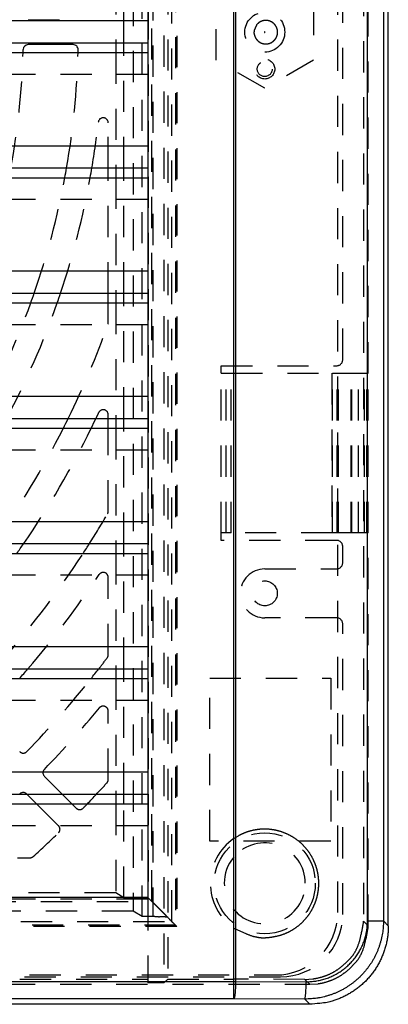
# Model space of a CAD drawing. Extents: x 1 to 20.5, y 0.6 to 13.
# Tile 15 of 27: x 8.4 to 9.8, y 0.8 to 4.8. Entities that reach past the tile are written whole.
import ezdxf

# ---------------------------------------------------------------- set-up
doc = ezdxf.new("R2010")
doc.units = 0
doc.linetypes.add('HIDDEN', pattern=[0.1875, 0.125, -0.0625])
doc.layers.add('ACSRY', color=30, linetype='CONTINUOUS')

# ---------------------------------------------------------------- blocks, each defined once
blk = doc.blocks.new('*E1')
at = {"layer": 'ACSRY', "color": 30, "linetype": 'HIDDEN'}
blk.add_circle((0, 0), 1, dxfattribs=at)

msp = doc.modelspace()

# ---------------------------------------------------------------- linework, layer by layer
at = {"layer": 'ACSRY', "color": 30, "linetype": 'HIDDEN'}
for p, q in [((8.9344, 8.5479), (8.9344, 0.9246)), ((8.9499, 8.5324), (8.9499, 0.9401)), ((8.9661, 1.1713), (8.9661, 8.3012)), ((8.9811, 8.3163), (8.9811, 1.1563)), ((8.9861, 8.3213), (8.9861, 1.1513)), ((9.7347, 8.3002), (9.7347, 1.1724)), ((8.8112, 8.2609), (8.8112, 1.2117)), ((8.8471, 1.1902), (8.8471, 8.2824)), ((8.8903, 8.2824), (8.8903, 1.1902)), ((9.6311, 1.2063), (9.6311, 8.2663)), ((8.8863, 1.2511), (8.8863, 8.2214)), ((8.8713, 8.2064), (8.8713, 1.2661)), ((9.2147, 1.5031), (9.2147, 7.9695)), ((9.7535, 3.3688), (9.7535, 6.1038)), ((9.6511, 3.4238), (9.6511, 6.0488)), ((8.7414, 5.1565), (8.7414, 4.6938)), ((8.7738, 4.6938), (8.7738, 5.1565)), ((9.1436, 4.6237), (9.1436, 4.8488)), ((9.5336, 4.8488), (9.5336, 4.6237)), ((8.3903, 4.7863), (8.5704, 4.7863)), ((8.8699, 4.7815), (8.8699, 4.6938)), ((8.7414, 4.6545), (8.7414, 4.1918)), ((8.7738, 4.1918), (8.7738, 4.6545)), ((9.3386, 4.5111), (9.1436, 4.6237)), ((9.5336, 4.6237), (9.3386, 4.5111)), ((8.8699, 4.5668), (5.5191, 4.5668)), ((8.7111, 4.1918), (8.7111, 4.3729)), ((8.8699, 4.2795), (8.8699, 4.1918)), ((8.7111, 3.6898), (8.7111, 4.1525)), ((8.7414, 4.1525), (8.7414, 3.6898)), ((8.7738, 3.6898), (8.7738, 4.1525)), ((8.8699, 4.0648), (5.4321, 4.0648)), ((8.8699, 3.7775), (8.8699, 3.6898)), ((8.7111, 3.5718), (8.7111, 3.6505)), ((8.7414, 3.6505), (8.7414, 3.1878)), ((8.7738, 3.1878), (8.7738, 3.6505)), ((8.8699, 3.5628), (5.4321, 3.5628)), ((9.1641, 3.3688), (9.1641, 3.3988)), ((9.1641, 3.3988), (9.6261, 3.3988)), ((9.1641, 3.3688), (9.1841, 3.3688)), ((9.1641, 2.7288), (9.1641, 3.3688)), ((9.1841, 3.3688), (9.2041, 3.3688)), ((9.1841, 2.7288), (9.1841, 3.3688)), ((9.2041, 3.3688), (9.6096, 3.3688)), ((9.2041, 2.7288), (9.2041, 3.3688)), ((9.6075, 3.3688), (9.6075, 2.7288)), ((9.6096, 3.3688), (9.6293, 3.3688)), ((9.6096, 2.7288), (9.6096, 3.3688)), ((9.6293, 3.3688), (9.634, 3.3688)), ((9.6293, 2.7288), (9.6293, 3.3688)), ((9.634, 3.3688), (9.6843, 3.3688)), ((9.634, 2.7288), (9.634, 3.3688)), ((9.6843, 3.3688), (9.7481, 3.3688)), ((9.6843, 2.7288), (9.6843, 3.3688)), ((9.6861, 2.7288), (9.6861, 3.3688)), ((9.688, 2.7288), (9.688, 3.3688)), ((9.7136, 2.7288), (9.7136, 3.3688)), ((9.7381, 2.7288), (9.7381, 3.3688)), ((9.7476, 2.7288), (9.7476, 3.3688)), ((9.7481, 2.7288), (9.7481, 3.3688)), ((9.7481, 3.3688), (9.7535, 3.3688)), ((9.7535, 2.7288), (9.7535, 3.3688)), ((8.8699, 3.2755), (8.8699, 3.1878)), ((8.7111, 3.1878), (8.7111, 3.2024)), ((8.7111, 2.8148), (8.7111, 3.1485)), ((8.7414, 3.1485), (8.7414, 2.6858)), ((8.7738, 2.6858), (8.7738, 3.1485)), ((8.8699, 3.0608), (5.4321, 3.0608)), ((8.8699, 2.7735), (8.8699, 2.6858)), ((9.1641, 2.6988), (9.1641, 2.7288)), ((9.1841, 2.7288), (9.1641, 2.7288)), ((9.2041, 2.7288), (9.1841, 2.7288)), ((9.6096, 2.7288), (9.2041, 2.7288)), ((9.6293, 2.7288), (9.6096, 2.7288)), ((9.634, 2.7288), (9.6293, 2.7288)), ((9.6843, 2.7288), (9.634, 2.7288)), ((9.7481, 2.7288), (9.6843, 2.7288)), ((9.7535, 2.7288), (9.7481, 2.7288)), ((9.7535, 1.1535), (9.7535, 2.7288)), ((9.6261, 2.6988), (9.1641, 2.6988)), ((8.7414, 2.6465), (8.7414, 2.1838)), ((8.7738, 2.1838), (8.7738, 2.6465)), ((9.6511, 2.6093), (9.6511, 2.6738)), ((9.3386, 2.5843), (9.6261, 2.5843)), ((8.8699, 2.5588), (5.4321, 2.5588)), ((8.7111, 2.2397), (8.7111, 2.5503)), ((9.6261, 2.3883), (9.3386, 2.3883)), ((9.6511, 1.1988), (9.6511, 2.3633)), ((8.8699, 2.2715), (8.8699, 2.1838)), ((8.7414, 2.1445), (8.7414, 1.6818)), ((8.7738, 1.6818), (8.7738, 2.1445)), ((9.1181, 2.1461), (9.6031, 2.1461)), ((9.1181, 1.4928), (9.1181, 2.1461)), ((9.6031, 2.1461), (9.6031, 1.4928)), ((8.8699, 2.0568), (5.4321, 2.0568)), ((8.7111, 1.7399), (8.7111, 2.0144)), ((8.2291, 1.979), (8.3564, 1.8517)), ((8.4554, 1.7527), (8.5263, 1.6818)), ((8.8699, 1.7695), (8.8699, 1.6818)), ((8.3849, 1.6818), (8.3849, 1.6818)), ((8.512, 1.5547), (8.4242, 1.6425)), ((8.5656, 1.6425), (8.5827, 1.6254)), ((8.7414, 1.6425), (8.7414, 1.2855)), ((8.7738, 1.2661), (8.7738, 1.6425)), ((8.8699, 1.5548), (5.4321, 1.5548)), ((9.6031, 1.4928), (9.1181, 1.4928)), ((8.1231, 1.4263), (8.3975, 1.4263)), ((9.2147, 1.2186), (9.2147, 1.4289)), ((8.7414, 1.2855), (2.0609, 1.2855)), ((8.7738, 1.2661), (8.7414, 1.2855)), ((8.8713, 1.2661), (8.7738, 1.2661)), ((8.8699, 1.2675), (8.8699, 1.2598)), ((8.8713, 1.2661), (8.8863, 1.2511)), ((1.916, 1.2511), (8.8863, 1.2511)), ((8.8699, 1.2598), (5.4321, 1.2598)), ((8.8699, 1.2598), (8.8699, 0.9401)), ((8.8112, 1.2117), (1.9911, 1.2117)), ((8.8471, 1.1902), (8.8112, 1.2117)), ((8.8903, 1.1902), (8.8471, 1.1902)), ((8.9502, 1.1872), (8.9661, 1.1713)), ((8.9861, 1.1513), (1.8162, 1.1513)), ((8.9811, 1.1563), (1.8211, 1.1563)), ((1.8362, 1.1713), (8.9661, 1.1713)), ((9.7347, 1.1724), (9.7535, 1.1535)), ((9.2147, 0.9401), (9.2147, 1.1445)), ((1.4011, 0.9488), (9.4011, 0.9488)), ((1.4211, 0.9563), (9.3811, 0.9563)), ((1.7686, 0.9189), (9.5189, 0.9189)), ((5.4321, 0.9401), (8.8699, 0.9401)), ((8.8699, 0.9401), (8.8699, 0.9246)), ((8.9344, 0.9246), (8.8699, 0.9246)), ((8.9499, 0.9401), (8.9344, 0.9246)), ((8.9499, 0.9401), (9.2147, 0.9401)), ((9.499, 0.9388), (9.2147, 0.9401)), ((9.5189, 0.9189), (9.499, 0.9388))]:
    msp.add_line(p, q, dxfattribs=at)
at = {"layer": 'ACSRY', "color": 30, "linetype": 'CONTINUOUS'}
for p, q in [((9.2152, 0.9306), (9.2152, 8.5419)), ((9.2213, 8.5419), (9.2213, 0.9306)), ((9.7503, 1.1728), (9.7503, 8.2997)), ((9.8141, 8.2997), (9.8141, 1.1728)), ((9.8336, 1.1533), (9.8336, 8.3192)), ((8.8699, 5.1958), (8.8699, 4.7815)), ((8.8699, 4.7815), (1.9324, 4.7815)), ((5.4321, 4.6938), (8.8699, 4.6938)), ((8.5704, 4.6863), (8.3903, 4.6863)), ((8.7414, 4.6938), (8.7414, 4.6545)), ((8.7738, 4.6545), (8.7738, 4.6938)), ((8.8699, 4.6938), (8.8699, 4.2795)), ((5.4321, 4.6545), (8.8699, 4.6545)), ((8.8699, 4.2795), (1.9324, 4.2795)), ((5.4321, 4.1918), (8.8699, 4.1918)), ((8.7111, 4.1525), (8.7111, 4.1918)), ((8.7414, 4.1918), (8.7414, 4.1525)), ((8.7738, 4.1525), (8.7738, 4.1918)), ((8.8699, 4.1918), (8.8699, 3.7775)), ((5.4321, 4.1525), (8.8699, 4.1525)), ((8.8699, 3.7775), (1.9324, 3.7775)), ((5.4321, 3.6898), (8.8699, 3.6898)), ((8.7111, 3.6505), (8.7111, 3.6898)), ((8.7414, 3.6898), (8.7414, 3.6505)), ((8.7738, 3.6505), (8.7738, 3.6898)), ((8.8699, 3.6898), (8.8699, 3.2755)), ((5.4321, 3.6505), (8.8699, 3.6505)), ((8.8699, 3.2755), (1.9324, 3.2755)), ((5.4321, 3.1878), (8.8699, 3.1878)), ((8.7111, 3.1485), (8.7111, 3.1878)), ((8.7414, 3.1878), (8.7414, 3.1485)), ((8.7738, 3.1485), (8.7738, 3.1878)), ((8.8699, 3.1878), (8.8699, 2.7735)), ((5.4321, 3.1485), (8.8699, 3.1485)), ((8.8699, 2.7735), (1.9324, 2.7735)), ((5.4321, 2.6858), (8.8699, 2.6858)), ((8.7414, 2.6858), (8.7414, 2.6465)), ((8.7738, 2.6465), (8.7738, 2.6858)), ((8.8699, 2.6858), (8.8699, 2.2715)), ((5.4321, 2.6465), (8.8699, 2.6465)), ((8.8699, 2.2715), (1.9324, 2.2715)), ((5.4321, 2.1838), (8.8699, 2.1838)), ((8.7414, 2.1838), (8.7414, 2.1445)), ((8.7738, 2.1445), (8.7738, 2.1838)), ((8.8699, 2.1838), (8.8699, 1.7695)), ((5.4321, 2.1445), (8.8699, 2.1445)), ((8.8699, 1.7695), (1.9324, 1.7695)), ((5.4321, 1.6818), (8.8699, 1.6818)), ((8.4242, 1.6425), (8.3849, 1.6818)), ((8.5263, 1.6818), (8.5656, 1.6425)), ((8.7414, 1.6818), (8.7414, 1.6425)), ((8.7738, 1.6425), (8.7738, 1.6818)), ((8.8699, 1.6818), (8.8699, 1.2675)), ((5.4321, 1.6425), (8.8699, 1.6425)), ((8.8699, 1.2675), (1.9324, 1.2675)), ((9.7503, 1.1728), (9.8141, 1.1728)), ((9.8141, 1.1728), (9.8336, 1.1533)), ((1.5871, 0.9306), (9.2152, 0.9306)), ((9.2152, 0.9306), (9.2213, 0.9306)), ((9.2152, 0.8607), (9.2152, 0.9306)), ((9.2213, 0.9306), (9.5046, 0.9293)), ((9.2152, 0.8607), (1.5871, 0.8607)), ((9.5191, 0.8388), (1.7686, 0.8388)), ((9.4985, 0.8594), (9.2152, 0.8607)), ((9.5191, 0.8388), (9.4985, 0.8594))]:
    msp.add_line(p, q, dxfattribs=at)
at = {"layer": 'ACSRY', "color": 30, "linetype": 'HIDDEN'}
for points in [[(9.3058, 4.7654), (9.3099, 4.77, -0.02987), (9.3145, 4.7739, -0.031565), (9.3194, 4.7772, -0.032842), (9.3248, 4.7798, -0.0319), (9.3306, 4.7817, -0.031755), (9.337, 4.783, -0.034687), (9.3438, 4.7833, -0.035368), (9.3509, 4.7826, -0.037403), (9.3579, 4.7808, -0.038148), (9.3647, 4.7779, -0.038979), (9.371, 4.774, -0.03897), (9.3766, 4.7691, -0.038381), (9.3812, 4.7637, -0.038219), (9.3848, 4.7577, -0.037013), (9.3874, 4.7516, -0.035412), (9.3891, 4.7455, -0.031829), (9.3899, 4.7397, -0.032809), (9.39, 4.7339, -0.031326), (9.3893, 4.728, -0.030409), (9.3878, 4.722, -0.033743), (9.3853, 4.7159, -0.034518), (9.3819, 4.7099, -0.036759), (9.3774, 4.7043, -0.037639), (9.372, 4.6993, -0.038832), (9.3659, 4.6952, -0.038861), (9.3591, 4.6921, -0.03856), (9.3521, 4.6901, -0.038624), (9.345, 4.6893, -0.038003), (9.3381, 4.6895, -0.036086), (9.3317, 4.6905, -0.031905), (9.3258, 4.6923, -0.034139), (9.3204, 4.6948, -0.03411), (9.315, 4.6982, -0.031066), (9.3099, 4.7024, -0.032875), (9.3054, 4.7075, -0.036783), (9.3016, 4.7132, -0.04353), (9.2988, 4.7196, -0.034176), (9.2967, 4.7259, -0.010917), (9.2952, 4.7317, -0.045632), (9.2956, 4.7392, -0.086194), (9.2992, 4.7506, -0.039431), (9.3058, 4.7654, -0.019082)], [(9.338, 4.7368), (9.3379, 4.7367, 0.036015), (9.3378, 4.7366, 0.038936), (9.3378, 4.7365, 0.036436), (9.3378, 4.7364, 0.035428), (9.3378, 4.7362, 0.037779), (9.3378, 4.7361, 0.036244), (9.3378, 4.736, 0.034446), (9.3379, 4.7359, 0.035682), (9.3379, 4.7358, 0.036555), (9.338, 4.7357, 0.03748), (9.3381, 4.7356, 0.035068), (9.3382, 4.7355, 0.031072), (9.3383, 4.7355, 0.034625), (9.3384, 4.7354, 0.033858), (9.3385, 4.7354, 0.030929), (9.3386, 4.7354, 0.035612), (9.3388, 4.7354, 0.037704), (9.3389, 4.7354, 0.038441), (9.339, 4.7355, 0.038453), (9.3391, 4.7355, 0.039058), (9.3392, 4.7356, 0.039019), (9.3393, 4.7357, 0.037878), (9.3394, 4.7358, 0.03728), (9.3395, 4.736, 0.03553), (9.3395, 4.7361, 0.034163), (9.3395, 4.7362, 0.030393), (9.3395, 4.7363, 0.031743), (9.3395, 4.7364, 0.032228), (9.3395, 4.7365, 0.030835), (9.3394, 4.7366, 0.034573), (9.3394, 4.7367, 0.036333), (9.3393, 4.7368, 0.038172), (9.3392, 4.7369, 0.038012), (9.3391, 4.737, 0.037507), (9.339, 4.7371, 0.039554), (9.3388, 4.7371, 0.043717), (9.3387, 4.7371, 0.036397), (9.3386, 4.7371, 0.018997), (9.3385, 4.7371, 0.042195), (9.3383, 4.7371, 0.069083), (9.3382, 4.737, 0.03626), (9.338, 4.7368, 0.020177)], [(9.2147, 1.5031), (9.2335, 1.5147, -0.030408), (9.2542, 1.5245, -0.026801), (9.2769, 1.5324, -0.025939), (9.3014, 1.5381, -0.029013), (9.3276, 1.5409, -0.030132), (9.3548, 1.5405, -0.031357), (9.3825, 1.5364, -0.031881), (9.4101, 1.5287, -0.032836), (9.4367, 1.5172, -0.033097), (9.4617, 1.5023, -0.033269), (9.4842, 1.4843, -0.033121), (9.504, 1.4637, -0.032396), (9.5205, 1.4413, -0.032059), (9.5337, 1.4177, -0.030989), (9.5435, 1.3935, -0.029881), (9.5502, 1.3696, -0.027696), (9.5539, 1.3464, -0.027692), (9.555, 1.3238, -0.025892), (9.5539, 1.3011, -0.0259), (9.5502, 1.2779, -0.02772), (9.5435, 1.254, -0.027688), (9.5337, 1.2298, -0.029777), (9.5205, 1.2062, -0.031017), (9.504, 1.1838, -0.03244), (9.4842, 1.1633, -0.03229), (9.4617, 1.1452, -0.031784), (9.4368, 1.1302, -0.033668), (9.4101, 1.1188, -0.037491), (9.3819, 1.1114, -0.031416), (9.3548, 1.107, -0.017859), (9.33, 1.1054, -0.03709), (9.3014, 1.1094, -0.058824), (9.2626, 1.1227, -0.032823), (9.2147, 1.1445, -0.018833)], [(8.8863, 1.2511), (8.8869, 1.2505, 0.000715), (8.8879, 1.2496, 0.000286), (8.8893, 1.2481, 0.000117), (8.8911, 1.2464, 0.000018), (8.8932, 1.2443, -0.000027), (8.8957, 1.2418, -0.000058), (8.8984, 1.2391, -0.000063), (8.9014, 1.2361, -0.000058), (8.9047, 1.233, -0.000132), (8.9081, 1.2296, -0.000287), (8.9117, 1.226, -0.000442), (8.9155, 1.2222, -0.000647), (8.9194, 1.2183, -0.000811), (8.9233, 1.2143, -0.001004), (8.9274, 1.2101, -0.000949), (8.9316, 1.2059, -0.000666), (8.9358, 1.2015, -0.000465), (8.9401, 1.1971, -0.000304), (8.9444, 1.1926, 0.000039), (8.9489, 1.188, 0.000627), (8.9535, 1.1833, 0.000353), (8.9578, 1.1788, -0.000783), (8.9618, 1.1747, 0.00183), (8.967, 1.1695, 0.00538), (8.9752, 1.1616, 0.002739), (8.9861, 1.1513, 0.001319)], [(8.9502, 1.1872), (8.9499, 1.1875, 0.138975), (8.9492, 1.1877, 0.043911), (8.9481, 1.1879, 0.018965), (8.9466, 1.1881, 0.010225), (8.9448, 1.1883, 0.006328), (8.9427, 1.1885, 0.004333), (8.9403, 1.1887, 0.003144), (8.9377, 1.1889, 0.002386), (8.9347, 1.189, 0.00179), (8.9315, 1.1892, 0.001314), (8.9282, 1.1893, 0.001176), (8.9245, 1.1895, 0.00119), (8.9206, 1.1896, 0.000695), (8.9168, 1.1897, -0.00013), (8.9133, 1.1898, 0.001383), (8.9084, 1.19, 0.002935), (8.9007, 1.1901, 0.001359), (8.8903, 1.1902, 0.000646)], [(9.499, 0.9388), (9.5308, 0.9408, 0.034911), (9.5621, 0.9471, 0.033284), (9.593, 0.9577, 0.033756), (9.6225, 0.973, 0.039625), (9.6495, 0.9929, 0.03402), (9.6731, 1.0144, 0.019356), (9.6925, 1.0361, 0.040169), (9.7089, 1.0657, 0.064429), (9.723, 1.1117, 0.036122), (9.7347, 1.1724, 0.020389)], [(9.5189, 0.9189), (9.5506, 0.921, 0.035049), (9.5817, 0.9274, 0.033365), (9.6125, 0.9382, 0.033782), (9.6419, 0.9536, 0.039581), (9.6687, 0.9736, 0.033916), (9.6922, 0.9952, 0.019275), (9.7116, 1.017, 0.039966), (9.7279, 1.0467, 0.064023), (9.7419, 1.0928, 0.035892), (9.7535, 1.1535, 0.020267)]]:
    msp.add_lwpolyline(points, format="xyb", dxfattribs=at)
at = {"layer": 'ACSRY', "color": 30, "linetype": 'CONTINUOUS'}
for points in [[(9.8141, 1.1728), (9.8139, 1.1604, -0.009815), (9.8131, 1.1481, -0.009868), (9.8119, 1.1358, -0.009834), (9.8102, 1.1235, -0.00977), (9.808, 1.1113, -0.009747), (9.8053, 1.0992, -0.009743), (9.8021, 1.0873, -0.00975), (9.7985, 1.0754, -0.009774), (9.7944, 1.0637, -0.009822), (9.7899, 1.0522, -0.009903), (9.7849, 1.0409, -0.00994), (9.7795, 1.0298, -0.009939), (9.7736, 1.0189, -0.009903), (9.7673, 1.0082, -0.009827), (9.7606, 0.9978, -0.009786), (9.7535, 0.9877, -0.00977), (9.7459, 0.9779, -0.009767), (9.738, 0.9684, -0.009777), (9.7298, 0.9592, -0.009811), (9.7212, 0.9503, -0.009878), (9.7122, 0.9418, -0.009889), (9.7029, 0.9336, -0.009842), (9.6933, 0.9259, -0.009805), (9.6834, 0.9185, -0.009773), (9.6733, 0.9115, -0.009726), (9.6628, 0.9049, -0.009663), (9.6521, 0.8987, -0.009757), (9.6412, 0.8929, -0.009989), (9.63, 0.8876, -0.009747), (9.6187, 0.8827, -0.009141), (9.6073, 0.8783, -0.010017), (9.5955, 0.8744, -0.011805), (9.5833, 0.8708, -0.008963), (9.5718, 0.8678, -0.003119), (9.5612, 0.8653, -0.012516), (9.5476, 0.8631, -0.021663), (9.5264, 0.8611, -0.010618), (9.4985, 0.8594, -0.005605)], [(9.5046, 0.9293), (9.5142, 0.9295, 0.009657), (9.5237, 0.93, 0.009703), (9.5333, 0.9309, 0.009674), (9.5428, 0.9321, 0.009626), (9.5523, 0.9338, 0.009614), (9.5617, 0.9358, 0.009618), (9.571, 0.9381, 0.009633), (9.5802, 0.9408, 0.009665), (9.5893, 0.9439, 0.009717), (9.5983, 0.9473, 0.009803), (9.6071, 0.9511, 0.009836), (9.6157, 0.9552, 0.009821), (9.6242, 0.9597, 0.009793), (9.6326, 0.9645, 0.009753), (9.6407, 0.9696, 0.009739), (9.6486, 0.975, 0.009748), (9.6563, 0.9808, 0.009773), (9.6638, 0.9868, 0.009823), (9.671, 0.9932, 0.009868), (9.678, 0.9998, 0.009912), (9.6847, 1.0067, 0.009898), (9.6912, 1.0138, 0.009829), (9.6973, 1.0212, 0.009802), (9.7031, 1.0288, 0.009809), (9.7087, 1.0367, 0.009789), (9.7139, 1.0448, 0.009748), (9.7188, 1.0531, 0.009869), (9.7234, 1.0615, 0.010139), (9.7276, 1.0702, 0.009899), (9.7315, 1.079, 0.009266), (9.735, 1.0879, 0.01015), (9.7382, 1.097, 0.01197), (9.741, 1.1065, 0.009084), (9.7435, 1.1156, 0.003146), (9.7455, 1.1238, 0.012706), (9.7473, 1.1344, 0.022022), (9.7489, 1.151, 0.01079), (9.7503, 1.1728, 0.005691)], [(9.8336, 1.1533), (9.8331, 1.1356, -0.01378), (9.8317, 1.118, -0.013922), (9.8292, 1.1006, -0.013903), (9.8258, 1.0833, -0.013876), (9.8214, 1.0662, -0.013929), (9.816, 1.0494, -0.014029), (9.8097, 1.0329, -0.014045), (9.8025, 1.0168, -0.013999), (9.7944, 1.0011, -0.013938), (9.7855, 0.9859, -0.013856), (9.7757, 0.9713, -0.013854), (9.7651, 0.9571, -0.013931), (9.7537, 0.9437, -0.013987), (9.7416, 0.9308, -0.01405), (9.7288, 0.9187, -0.014158), (9.7153, 0.9073, -0.014284), (9.7011, 0.8967, -0.013821), (9.6865, 0.8869, -0.012887), (9.6714, 0.878, -0.014168), (9.6556, 0.8699, -0.016928), (9.6389, 0.8626, -0.013004), (9.623, 0.8564, -0.004701), (9.6084, 0.8512, -0.01817), (9.5892, 0.8466, -0.031253), (9.559, 0.8425, -0.015277), (9.5191, 0.8388, -0.008035)], [(9.2213, 0.9306), (9.2212, 0.9223, -0.002923), (9.221, 0.914, -0.002642), (9.2208, 0.9056, -0.002873), (9.2204, 0.8974, -0.003972), (9.2199, 0.8895, -0.003897), (9.2194, 0.8824, -0.002237), (9.2188, 0.8763, -0.006627), (9.2181, 0.8708, -0.019603), (9.2168, 0.8656, -0.024134), (9.2152, 0.8607, -0.023543)], [(9.4985, 0.8594), (9.4992, 0.8603, 0.155068), (9.4999, 0.8623, 0.042629), (9.5006, 0.8653, 0.021108), (9.5014, 0.8695, 0.014768), (9.5021, 0.8751, 0.007665), (9.5027, 0.8811, 0.003087), (9.5032, 0.8873, 0.00655), (9.5037, 0.8961, 0.007868), (9.5041, 0.9103, 0.003465), (9.5046, 0.9293, 0.001746)]]:
    msp.add_lwpolyline(points, format="xyb", dxfattribs=at)
at = {"layer": 'ACSRY', "color": 30, "linetype": 'HIDDEN'}
for centre, radius in [((9.3386, 4.7363), 0.08), ((9.3385, 4.5883), 0.03), ((9.3386, 2.4863), 0.05), ((9.3386, 1.3238), 0.2025)]:
    msp.add_circle(centre, radius, dxfattribs=at)
at = {"layer": 'ACSRY', "color": 30, "linetype": 'CONTINUOUS'}
for centre, radius, start, end in [((5.4011, 4.7363), 2.97, 358.4227, 358.6585), ((8.3903, 4.6663), 0.02, 90, 178.6585), ((8.5704, 4.6663), 0.02, 358.7347, 90), ((5.4011, 4.7363), 3.19, 358.5315, 358.7347), ((5.4011, 4.7363), 3.19, 349.4558, 350.1731), ((5.4011, 4.7363), 3.29, 349.7798, 350.4747), ((5.4011, 4.7363), 3.19, 340.1012, 340.8502), ((5.4011, 4.7363), 3.29, 340.7303, 341.4539), ((5.4011, 4.7363), 3.51, 333.1054, 333.8226), ((5.4011, 4.7363), 3.61, 333.9076, 334.6002), ((5.4011, 4.7363), 3.61, 324.6283, 325.3899), ((5.4011, 4.7363), 3.83, 326.9325, 327.6314), ((5.4011, 4.7363), 3.93, 318.7399, 319.4979), ((5.4011, 4.7363), 4.15, 321.3532, 322.0447), ((5.4011, 4.7363), 4.47, 316.2023, 316.8963)]:
    msp.add_arc(centre, radius, start, end, dxfattribs=at)
at = {"layer": 'ACSRY', "color": 30, "linetype": 'HIDDEN'}
for centre, radius, start, end in [((5.4011, 4.7363), 2.97, 349.4371, 358.4227), ((5.4011, 4.7363), 3.19, 350.1731, 358.5315), ((8.6911, 4.3729), 0.02, 0, 173.6983), ((5.4011, 4.7363), 3.29, 350.4747, 353.6983), ((5.4011, 4.7363), 3.19, 340.8502, 349.4558), ((5.4011, 4.7363), 3.29, 341.4539, 349.7798), ((5.4011, 4.7363), 3.19, 330.961, 340.1012), ((5.4011, 4.7363), 3.29, 331.9234, 340.7303), ((5.4011, 4.7363), 3.51, 333.8226, 340.5089), ((8.6911, 3.5718), 0.02, 340.5089, 0), ((9.6261, 3.4238), 0.025, 270, 360), ((5.4011, 4.7363), 3.61, 334.6002, 335.0038), ((8.6911, 3.2024), 0.02, 0, 155.0038), ((5.4011, 4.7363), 3.51, 324.2555, 333.1054), ((5.4011, 4.7363), 3.61, 325.3899, 333.9076), ((5.4011, 4.7363), 3.83, 327.6314, 329.7138), ((8.6911, 2.8148), 0.02, 329.7138, 0), ((9.6261, 2.6738), 0.025, 0, 90), ((5.4011, 4.7363), 3.83, 318.2076, 326.9325), ((9.6261, 2.6093), 0.025, 270, 0), ((8.6911, 2.5503), 0.02, 0, 146.399), ((9.3386, 2.4863), 0.098, 90, 270), ((5.4011, 4.7363), 3.93, 319.4979, 326.399), ((9.6261, 2.3633), 0.025, 0, 90), ((5.4011, 4.7363), 4.15, 322.0447, 322.8076), ((8.6911, 2.2397), 0.02, 322.8076, 0), ((5.4011, 4.7363), 4.15, 315.9712, 321.3532), ((5.4011, 4.7363), 4.25, 315.9393, 320.3981), ((8.6911, 2.0144), 0.02, 0, 140.3981), ((8.3706, 1.8658), 0.02, 225, 315.9712), ((8.4696, 1.7668), 0.02, 135.9393, 225), ((8.6911, 1.7399), 0.02, 317.674, 0), ((5.4011, 4.7363), 4.47, 316.8963, 317.674), ((8.3706, 1.6678), 0.02, 44.4052, 134.0607), ((8.5969, 1.6395), 0.02, 225, 315.9013), ((5.4011, 4.7363), 4.47, 315.9013, 316.2023), ((8.4979, 1.5405), 0.02, 314.0987, 45), ((5.4011, 4.7363), 4.47, 312.326, 314.0987), ((9.3386, 1.3238), 0.218, 124.6456, 235.3544), ((9.3386, 1.3238), 0.1625, 0, 139.6875), ((8.3975, 1.4463), 0.02, 270, 312.326), ((9.3386, 1.3238), 0.1625, 139.6875, 220.3129), ((9.3386, 1.3238), 0.1625, 220.3129, 0), ((9.3811, 1.2063), 0.25, 270, 0), ((9.4011, 1.1988), 0.25, 270, 0)]:
    msp.add_arc(centre, radius, start, end, dxfattribs=at)

# ---------------------------------------------------------------- block references
at = {"layer": 'ACSRY', "color": 30, "xscale": 0.039923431, "yscale": 0.039923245, "zscale": 0.039923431}
msp.add_blockref('*E1', (9.3385, 4.5883), dxfattribs=at)

doc.saveas('drawing.dxf')
